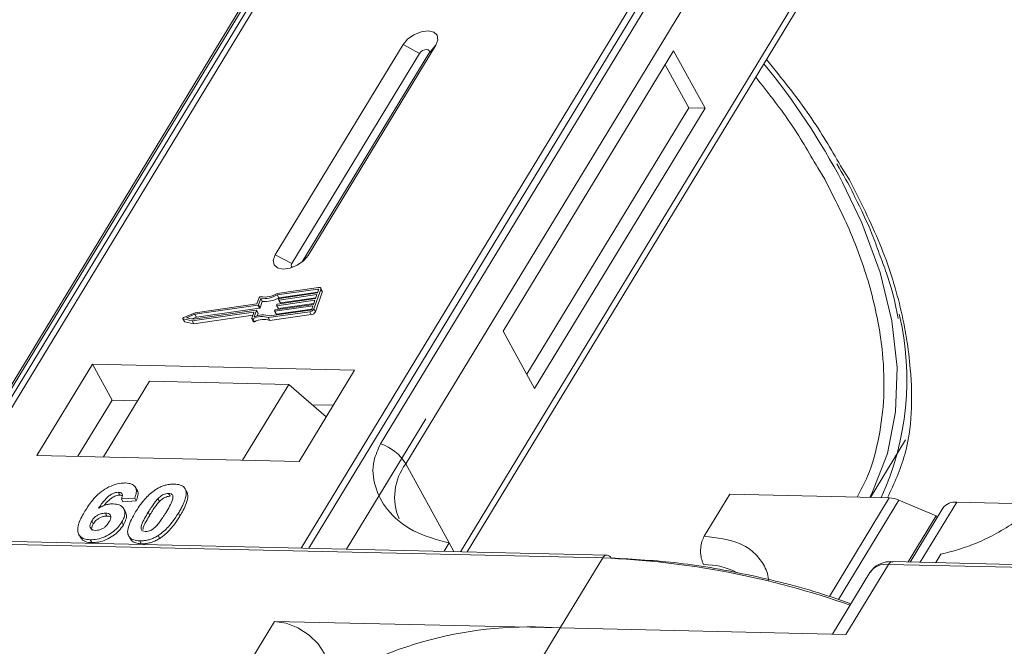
# Model space of a CAD drawing. Header units: millimetres. Extents: x 1678 to 3141, y 466 to 1499.
# Tile 52 of 81: x 2569 to 2613, y 1390 to 1418. Entities that reach past the tile are written whole.
import ezdxf

# ---------------------------------------------------------------- set-up
doc = ezdxf.new("R2010")
doc.units = ezdxf.units.MM

msp = doc.modelspace()

# ---------------------------------------------------------------- linework, layer by layer
at = {"color": 7, "linetype": 'Continuous', "lineweight": 15}
for p, q in [((2586.931, 1430.512), (2565.251, 1394.882)), ((2565.52, 1394.876), (2587.217, 1430.533)), ((2603.434, 1430.161), (2581.737, 1394.504)), ((2582.07, 1394.496), (2603.75, 1430.126)), ((2582.906, 1424.446), (2567.593, 1399.28)), ((2567.808, 1399.467), (2583.121, 1424.632)), ((2600.525, 1424.233), (2585.212, 1399.067)), ((2586.32, 1398.19), (2601.633, 1423.356)), ((2603.874, 1419.258), (2588.714, 1394.344)), ((2589.012, 1394.337), (2603.908, 1418.817)), ((2586.204, 1416.553), (2580.601, 1407.346)), ((2582.038, 1407.313), (2587.64, 1416.52)), ((2586.204, 1416.553), (2586.924, 1416.163)), ((2587.64, 1416.52), (2587.333, 1416.153)), ((2586.924, 1416.163), (2581.322, 1406.956)), ((2581.781, 1407.029), (2587.333, 1416.153)), ((2598.056, 1416.281), (2590.586, 1404.005)), ((2599.435, 1413.759), (2598.056, 1416.281)), ((2598.717, 1413.776), (2597.682, 1415.667)), ((2591.621, 1402.113), (2598.717, 1413.776)), ((2591.966, 1401.483), (2599.435, 1413.759)), ((2599.435, 1413.759), (2598.717, 1413.776)), ((2604.37, 1411.158), (2604.683, 1410.649)), ((2605.761, 1410.624), (2605.376, 1411.245)), ((2581.322, 1406.956), (2580.601, 1407.346)), ((2582.038, 1407.313), (2581.849, 1407.087)), ((2582.494, 1405.913), (2580.678, 1405.655)), ((2582.469, 1405.842), (2580.681, 1405.588)), ((2582.288, 1404.974), (2582.593, 1405.826)), ((2582.451, 1405.671), (2582.502, 1405.813)), ((2582.495, 1405.794), (2582.469, 1405.842)), ((2582.661, 1405.754), (2582.592, 1405.881)), ((2582.593, 1405.826), (2582.662, 1405.7)), ((2579.892, 1405.467), (2579.793, 1405.192)), ((2579.964, 1405.426), (2579.866, 1405.152)), ((2579.935, 1405.026), (2580.033, 1405.3)), ((2580.033, 1405.3), (2579.964, 1405.426)), ((2582.336, 1405.352), (2580.676, 1405.116)), ((2580.75, 1405.462), (2580.681, 1405.588)), ((2580.701, 1405.187), (2582.362, 1405.423)), ((2580.749, 1405.379), (2580.761, 1405.414)), ((2580.749, 1405.369), (2580.818, 1405.243)), ((2580.75, 1405.462), (2582.463, 1405.705)), ((2582.425, 1405.6), (2580.765, 1405.364)), ((2580.834, 1405.238), (2580.765, 1405.364)), ((2580.791, 1405.435), (2582.451, 1405.671)), ((2580.834, 1405.238), (2582.374, 1405.457)), ((2582.272, 1405.174), (2582.336, 1405.352)), ((2582.357, 1404.848), (2582.662, 1405.7)), ((2582.362, 1405.423), (2582.425, 1405.6)), ((2577, 1404.527), (2579.76, 1404.918)), ((2579.836, 1405.131), (2577.077, 1404.739)), ((2579.793, 1405.192), (2577.084, 1404.808)), ((2577.146, 1404.613), (2579.905, 1405.005)), ((2579.776, 1404.904), (2579.678, 1404.63)), ((2579.845, 1404.787), (2579.776, 1404.913)), ((2579.845, 1404.778), (2579.776, 1404.904)), ((2579.905, 1405.005), (2579.836, 1405.131)), ((2579.935, 1405.026), (2579.866, 1405.152)), ((2580.35, 1404.666), (2582.137, 1404.92)), ((2580.57, 1404.882), (2580.583, 1404.918)), ((2580.57, 1404.873), (2580.639, 1404.747)), ((2582.247, 1405.103), (2580.587, 1404.868)), ((2580.656, 1404.742), (2580.587, 1404.868)), ((2580.612, 1404.939), (2582.272, 1405.174)), ((2580.656, 1404.742), (2582.196, 1404.96)), ((2580.659, 1405.13), (2580.672, 1405.166)), ((2580.66, 1405.121), (2580.729, 1404.995)), ((2580.745, 1404.99), (2580.676, 1405.116)), ((2580.745, 1404.99), (2582.285, 1405.208)), ((2582.196, 1404.961), (2582.247, 1405.103)), ((2582.357, 1404.848), (2582.288, 1404.974)), ((2576.553, 1404.546), (2576.622, 1404.42)), ((2576.569, 1404.535), (2576.956, 1404.453)), ((2576.638, 1404.409), (2576.569, 1404.535)), ((2577.084, 1404.808), (2576.592, 1404.601)), ((2577.077, 1404.739), (2576.715, 1404.587)), ((2576.715, 1404.587), (2577, 1404.527)), ((2576.956, 1404.453), (2579.643, 1404.835)), ((2577.025, 1404.327), (2576.956, 1404.453)), ((2576.96, 1404.535), (2577.146, 1404.613)), ((2577.025, 1404.327), (2579.614, 1404.695)), ((2577.146, 1404.613), (2577.077, 1404.739)), ((2579.659, 1404.82), (2579.567, 1404.563)), ((2579.568, 1404.545), (2579.637, 1404.419)), ((2579.69, 1404.415), (2579.621, 1404.541)), ((2579.656, 1404.811), (2579.643, 1404.835)), ((2579.808, 1404.673), (2579.845, 1404.778)), ((2580.295, 1404.591), (2582.112, 1404.849)), ((2580.364, 1404.465), (2580.295, 1404.591)), ((2580.364, 1404.465), (2582.181, 1404.722)), ((2582.112, 1404.849), (2582.181, 1404.722)), ((2576.638, 1404.409), (2577.025, 1404.327)), ((2590.586, 1404.005), (2591.966, 1401.483)), ((2572.585, 1402.551), (2570.158, 1398.561)), ((2584.078, 1402.287), (2572.585, 1402.551)), ((2572.585, 1402.551), (2573.447, 1400.975)), ((2581.651, 1398.297), (2584.078, 1402.287)), ((2575.084, 1401.809), (2573.067, 1398.494)), ((2575.084, 1401.809), (2581.189, 1401.669)), ((2579.172, 1398.354), (2581.189, 1401.669)), ((2581.189, 1401.669), (2582.834, 1400.242)), ((2573.447, 1400.975), (2571.954, 1398.52)), ((2574.561, 1400.949), (2573.447, 1400.975)), ((2583.144, 1400.752), (2582.221, 1400.774)), ((2587.192, 1400.161), (2583.722, 1394.458)), ((2606.683, 1396.722), (2608.218, 1399.244)), ((2570.158, 1398.561), (2581.651, 1398.297)), ((2586.32, 1398.19), (2588.216, 1394.724)), ((2574.545, 1397.032), (2574.476, 1397.159)), ((2576.606, 1397.155), (2576.6, 1397.166)), ((2573.722, 1396.944), (2573.791, 1396.818)), ((2574.44, 1396.693), (2573.856, 1396.654)), ((2574.44, 1396.693), (2574.509, 1396.567)), ((2575.523, 1396.534), (2575.454, 1396.66)), ((2575.926, 1396.894), (2575.995, 1396.768)), ((2576.679, 1397.036), (2576.748, 1396.909)), ((2599.402, 1395.022), (2600.522, 1396.863)), ((2600.522, 1396.863), (2607.506, 1396.703)), ((2607.506, 1396.703), (2604.881, 1392.388)), ((2573.856, 1396.654), (2573.925, 1396.528)), ((2573.925, 1396.528), (2574.509, 1396.567)), ((2607.925, 1396.605), (2605.276, 1392.251)), ((2607.925, 1396.605), (2609.556, 1395.909)), ((2609.857, 1396.251), (2608.422, 1393.891)), ((2608.868, 1393.881), (2610.468, 1396.511)), ((2614.044, 1396.429), (2610.468, 1396.511)), ((2573.157, 1396.032), (2573.226, 1395.906)), ((2574.035, 1396.086), (2573.966, 1396.212)), ((2575.031, 1396.067), (2575.1, 1395.941)), ((2576.357, 1396.037), (2576.426, 1395.911)), ((2608.329, 1393.894), (2609.556, 1395.909)), ((2609.6, 1395.828), (2609.556, 1395.909)), ((2572.559, 1395.687), (2572.627, 1395.561)), ((2573.878, 1395.646), (2573.947, 1395.52)), ((2595.139, 1394.196), (2559.531, 1395.013)), ((2571.993, 1395.096), (2572.062, 1394.97)), ((2574.181, 1395.03), (2574.25, 1394.904)), ((2575.468, 1395.051), (2575.537, 1394.924)), ((2559.349, 1394.889), (2594.957, 1394.071)), ((2572.487, 1394.866), (2572.556, 1394.74)), ((2574.662, 1394.816), (2574.731, 1394.69)), ((2588.216, 1394.724), (2587.995, 1394.36)), ((2588.216, 1394.724), (2588.42, 1394.35)), ((2594.957, 1394.071), (2593.089, 1391.003)), ((2609.544, 1393.866), (2609.765, 1394.229)), ((2605.608, 1390.715), (2607.476, 1393.784)), ((2607.476, 1393.784), (2643.083, 1392.967)), ((2643.266, 1393.092), (2607.658, 1393.909)), ((2606.662, 1393.438), (2605.013, 1390.729)), ((2580.57, 1391.29), (2578.889, 1388.528)), ((2593.089, 1391.003), (2580.57, 1391.29)), ((2591.408, 1388.24), (2593.089, 1391.003)), ((2593.089, 1391.003), (2605.608, 1390.715))]:
    msp.add_line(p, q, dxfattribs=at)
at = {"color": 7, "linetype": 'Continuous', "lineweight": 15, "flags": 128}
for points in [[(2587.64, 1416.52), (2587.728, 1416.756), (2587.694, 1416.959), (2587.542, 1417.097), (2587.295, 1417.15), (2586.992, 1417.11), (2586.678, 1416.982), (2586.401, 1416.786), (2586.204, 1416.553)], [(2587.333, 1416.153), (2587.359, 1416.221), (2587.349, 1416.278), (2587.305, 1416.318), (2587.235, 1416.333), (2587.149, 1416.322), (2587.059, 1416.285), (2586.98, 1416.229), (2586.924, 1416.163)], [(2606.659, 1396.722), (2606.779, 1396.959), (2607.425, 1398.64), (2607.782, 1400.463), (2607.848, 1402.406), (2607.622, 1404.449), (2607.106, 1406.569), (2606.305, 1408.743), (2605.461, 1410.514)], [(2580.601, 1407.346), (2580.513, 1407.11), (2580.548, 1406.907), (2580.7, 1406.769), (2580.946, 1406.716), (2581.249, 1406.756), (2581.563, 1406.884), (2581.84, 1407.079), (2582.038, 1407.313)], [(2581.322, 1406.956), (2581.297, 1406.889), (2581.307, 1406.831), (2581.35, 1406.791), (2581.354, 1406.789)], [(2582.502, 1405.813), (2582.503, 1405.819), (2582.503, 1405.826), (2582.501, 1405.831), (2582.497, 1405.836), (2582.492, 1405.839), (2582.485, 1405.841), (2582.477, 1405.842), (2582.469, 1405.842)], [(2582.494, 1405.913), (2582.52, 1405.914), (2582.544, 1405.912), (2582.564, 1405.905), (2582.58, 1405.895), (2582.591, 1405.881), (2582.598, 1405.865), (2582.598, 1405.846), (2582.593, 1405.826)], [(2580.765, 1405.364), (2580.761, 1405.364), (2580.757, 1405.364), (2580.753, 1405.365), (2580.751, 1405.367), (2580.749, 1405.369), (2580.748, 1405.372), (2580.748, 1405.375), (2580.749, 1405.379)], [(2579.76, 1404.918), (2579.764, 1404.919), (2579.768, 1404.918), (2579.772, 1404.917), (2579.774, 1404.916), (2579.776, 1404.913), (2579.777, 1404.911), (2579.777, 1404.907), (2579.776, 1404.904)], [(2580.587, 1404.868), (2580.582, 1404.867), (2580.578, 1404.868), (2580.575, 1404.869), (2580.572, 1404.87), (2580.57, 1404.873), (2580.569, 1404.876), (2580.569, 1404.879), (2580.57, 1404.882)], [(2580.676, 1405.116), (2580.672, 1405.116), (2580.668, 1405.116), (2580.664, 1405.117), (2580.662, 1405.119), (2580.66, 1405.121), (2580.659, 1405.124), (2580.659, 1405.127), (2580.659, 1405.13)], [(2576.569, 1404.535), (2576.559, 1404.539), (2576.553, 1404.546), (2576.551, 1404.554), (2576.552, 1404.564), (2576.558, 1404.575), (2576.567, 1404.585), (2576.579, 1404.594), (2576.592, 1404.601)], [(2579.621, 1404.541), (2579.609, 1404.536), (2579.598, 1404.534), (2579.587, 1404.534), (2579.578, 1404.536), (2579.571, 1404.541), (2579.567, 1404.547), (2579.565, 1404.555), (2579.567, 1404.563)], [(2579.643, 1404.835), (2579.647, 1404.835), (2579.651, 1404.834), (2579.654, 1404.833), (2579.657, 1404.832), (2579.659, 1404.829), (2579.66, 1404.827), (2579.66, 1404.823), (2579.659, 1404.82)], [(2579.637, 1404.419), (2579.64, 1404.415), (2579.647, 1404.41), (2579.656, 1404.408), (2579.667, 1404.408), (2579.678, 1404.41), (2579.69, 1404.415)], [(2580.57, 1391.29), (2581.072, 1391.211), (2581.594, 1391.006), (2582.081, 1390.695), (2582.478, 1390.312), (2582.745, 1389.899), (2582.852, 1389.5), (2582.788, 1389.158), (2582.763, 1389.114)]]:
    msp.add_lwpolyline(points, dxfattribs=at)
at = {"color": 7, "linetype": 'Continuous', "lineweight": 15}
for centre, radius, start, end in [((2577.103, 1395.446), 32.113, 27.9836, 39.122), ((2582.601, 1405.725), 0.0661, 336.9348, 26.0002), ((2579.958, 1405.435), 0.0736, 81.7629, 154.647), ((2580.078, 1406.594), 1.173, 264.4424, 300.9301), ((2580.135, 1406.492), 0.998, 260.3986, 302.9491), ((2580.147, 1406.468), 1.173, 264.4424, 300.9301), ((2580.795, 1405.397), 0.0381, 97.4207, 153.8527), ((2579.831, 1405.169), 0.0381, 277.4207, 333.8527), ((2579.9, 1405.043), 0.0381, 277.4207, 333.8527), ((2580.617, 1404.901), 0.0381, 97.4207, 153.8527), ((2580.706, 1405.149), 0.0381, 97.4207, 153.8527), ((2580.74, 1405.004), 0.0149, 216.6597, 287.1115), ((2580.83, 1405.252), 0.0149, 216.6597, 287.1115), ((2582.082, 1405.075), 0.229, 277.4207, 333.8527), ((2582.128, 1404.995), 0.0762, 277.4207, 333.8527), ((2580.013, 1403.822), 0.819, 69.8549, 118.6145), ((2580.059, 1403.806), 0.907, 71.2927, 114.8085), ((2580.082, 1403.696), 0.819, 69.8549, 118.6145), ((2579.835, 1404.782), 0.011, 336.9348, 26.0002), ((2580.651, 1404.756), 0.0149, 216.6597, 287.1115), ((2582.151, 1404.949), 0.229, 277.4207, 333.8527), ((2596.016, 1401.866), 12.266, 335.1495, 13.5408), ((2576.64, 1404.43), 0.0212, 210.2186, 262.8226), ((2584.57, 1397.118), 2.052, 31.4947, 71.765), ((2588.265, 1396.727), 2.434, 143.0587, 202.974), ((2607.456, 1395.55), 1.154, 66.0507, 87.522), ((2610.388, 1395.851), 0.664, 83.0653, 142.99), ((2595.156, 1393.976), 0.221, 94.3757, 154.3004), ((2593.453, 1356.757), 37.344, 70.7099, 87.6924), ((2595.115, 1393.981), 0.217, 22.384, 83.6695), ((2599.419, 1390.713), 3.065, 62.2208, 90.8537), ((2607.351, 1392.946), 0.847, 81.5639, 144.4913), ((2607.675, 1393.688), 0.221, 94.3757, 154.3004), ((2591.786, 1373.697), 17.355, 85.6938, 123.6283)]:
    msp.add_arc(centre, radius, start, end, dxfattribs=at)
for points, knots in [([(2605.376, 1411.245), (2604.949, 1411.975), (2604.032, 1413.54), (2602.791, 1415.074), (2602.128, 1415.893)], [0, 0, 0, 0, 0.466038, 1, 1, 1, 1]), ([(2601.658, 1415.12), (2602.168, 1414.477), (2603.204, 1413.168), (2603.977, 1411.835), (2604.37, 1411.158)], [0, 0, 0, 0, 0.491765, 1, 1, 1, 1]), ([(2605.207, 1411.324), (2605.471, 1410.882), (2605.761, 1410.395), (2605.982, 1409.913), (2606.003, 1409.869)], [0, 0, 0, 0, 0.909028, 1, 1, 1, 1]), ([(2604.683, 1410.649), (2605.112, 1409.804), (2605.983, 1408.088), (2606.822, 1405.527), (2607.248, 1403.192), (2607.309, 1401.122), (2607.083, 1399.326), (2606.69, 1397.849), (2606.261, 1397.037), (2606.102, 1396.735)], [0, 0, 0, 0, 0.16408, 0.333248, 0.507181, 0.643138, 0.779117, 0.917968, 1, 1, 1, 1]), ([(2607.431, 1396.705), (2607.716, 1397.322), (2608.488, 1398.995), (2608.564, 1401.88), (2608.069, 1405.012), (2607.187, 1407.799), (2606.234, 1409.686), (2605.761, 1410.624)], [0, 0, 0, 0, 0.16364, 0.444056, 0.631093, 0.816546, 1, 1, 1, 1]), ([(2606.003, 1409.869), (2606.267, 1409.332), (2606.678, 1408.497), (2606.966, 1407.679), (2607.069, 1407.388)], [0, 0, 0, 0, 0.643751, 1, 1, 1, 1]), ([(2607.069, 1407.388), (2607.176, 1407.106), (2607.503, 1406.245), (2607.77, 1405.298), (2607.874, 1404.654), (2607.89, 1404.558)], [0, 0, 0, 0, 0.293468, 0.894473, 1, 1, 1, 1]), ([(2585.212, 1399.067), (2585.1, 1398.821), (2584.816, 1398.191), (2584.925, 1397.174), (2585.482, 1396.099), (2586.573, 1395.18), (2587.67, 1394.875), (2588.216, 1394.724)], [0, 0, 0, 0, 0.125713, 0.321276, 0.524466, 0.763484, 1, 1, 1, 1]), ([(2609.765, 1394.229), (2610.284, 1394.366), (2611.32, 1394.64), (2613.068, 1395.61), (2614.505, 1396.72), (2615.47, 1397.685), (2615.809, 1398.179), (2615.934, 1398.362)], [0, 0, 0, 0, 0.249096, 0.498243, 0.745205, 0.90541, 1, 1, 1, 1]), ([(2572.258, 1396.115), (2572.31, 1396.196), (2572.466, 1396.443), (2572.739, 1396.782), (2573.129, 1397.09), (2573.491, 1397.27), (2573.808, 1397.348), (2573.98, 1397.351), (2574.042, 1397.352)], [0, 0, 0, 0, 0.142337, 0.429127, 0.589943, 0.751205, 0.909895, 1, 1, 1, 1]), ([(2574.042, 1397.352), (2574.135, 1397.343), (2574.305, 1397.327), (2574.461, 1397.209), (2574.531, 1397.035), (2574.503, 1396.851), (2574.454, 1396.728), (2574.44, 1396.693)], [0, 0, 0, 0, 0.242691, 0.439002, 0.635006, 0.895059, 1, 1, 1, 1]), ([(2575.368, 1397.069), (2575.419, 1397.099), (2575.521, 1397.16), (2575.686, 1397.228), (2575.852, 1397.276), (2575.988, 1397.296), (2576.095, 1397.303), (2576.148, 1397.303), (2576.175, 1397.303)], [0, 0, 0, 0, 0.193776, 0.3936, 0.587864, 0.788908, 0.894169, 1, 1, 1, 1]), ([(2576.175, 1397.303), (2576.222, 1397.3), (2576.317, 1397.295), (2576.443, 1397.265), (2576.551, 1397.215), (2576.618, 1397.151), (2576.658, 1397.089), (2576.672, 1397.054), (2576.679, 1397.036)], [0, 0, 0, 0, 0.192627, 0.388684, 0.582013, 0.783201, 0.891038, 1, 1, 1, 1]), ([(2573.722, 1396.944), (2573.681, 1396.942), (2573.599, 1396.937), (2573.452, 1396.878), (2573.286, 1396.775), (2573.073, 1396.554), (2572.944, 1396.37), (2572.855, 1396.245)], [0, 0, 0, 0, 0.112049, 0.22438, 0.370115, 0.570276, 1, 1, 1, 1]), ([(2573.101, 1396.363), (2573.101, 1396.363), (2573.157, 1396.44), (2573.261, 1396.56), (2573.438, 1396.706), (2573.589, 1396.784), (2573.711, 1396.816), (2573.768, 1396.818), (2573.791, 1396.818)], [0, 0, 0, 0, 0.000071, 0.368569, 0.571075, 0.774891, 0.911654, 1, 1, 1, 1]), ([(2573.856, 1396.654), (2573.876, 1396.702), (2573.908, 1396.777), (2573.897, 1396.867), (2573.851, 1396.918), (2573.786, 1396.94), (2573.74, 1396.943), (2573.722, 1396.944)], [0, 0, 0, 0, 0.33384, 0.5245467, 0.7163724, 0.8918244, 1, 1, 1, 1]), ([(2573.791, 1396.818), (2573.83, 1396.817), (2573.873, 1396.815), (2573.898, 1396.796), (2573.9, 1396.794)], [0, 0, 0, 0, 0.900108, 1, 1, 1, 1]), ([(2574.481, 1396.085), (2574.533, 1396.167), (2574.65, 1396.353), (2574.899, 1396.676), (2575.157, 1396.931), (2575.347, 1397.055), (2575.368, 1397.069)], [0, 0, 0, 0, 0.237381, 0.538918, 0.949082, 1, 1, 1, 1]), ([(2574.509, 1396.567), (2574.536, 1396.647), (2574.591, 1396.807), (2574.598, 1396.974), (2574.544, 1397.027), (2574.541, 1397.03)], [0, 0, 0, 0, 0.4817849, 0.9693075, 1, 1, 1, 1]), ([(2575.031, 1396.067), (2575.056, 1396.108), (2575.107, 1396.19), (2575.178, 1396.301), (2575.246, 1396.4), (2575.309, 1396.487), (2575.376, 1396.575), (2575.428, 1396.632), (2575.454, 1396.66)], [0, 0, 0, 0, 0.20527, 0.410616, 0.557148, 0.703844, 0.851475, 1, 1, 1, 1]), ([(2575.454, 1396.66), (2575.497, 1396.702), (2575.566, 1396.77), (2575.691, 1396.846), (2575.804, 1396.885), (2575.882, 1396.893), (2575.921, 1396.894), (2575.926, 1396.894)], [0, 0, 0, 0, 0.3348035, 0.5425606, 0.750382, 0.9707212, 1, 1, 1, 1]), ([(2575.523, 1396.534), (2575.566, 1396.576), (2575.635, 1396.644), (2575.76, 1396.72), (2575.873, 1396.758), (2575.951, 1396.767), (2575.99, 1396.768), (2575.995, 1396.768)], [0, 0, 0, 0, 0.3348035, 0.5425606, 0.750382, 0.9707212, 1, 1, 1, 1]), ([(2575.926, 1396.894), (2575.965, 1396.889), (2576.034, 1396.881), (2576.098, 1396.833), (2576.125, 1396.745), (2576.095, 1396.577), (2575.973, 1396.333), (2575.861, 1396.145), (2575.804, 1396.05)], [0, 0, 0, 0, 0.1056461, 0.1862213, 0.267042, 0.4315406, 0.7127076, 1, 1, 1, 1]), ([(2576.679, 1397.036), (2576.687, 1397.002), (2576.703, 1396.933), (2576.692, 1396.789), (2576.646, 1396.606), (2576.558, 1396.402), (2576.46, 1396.212), (2576.391, 1396.095), (2576.357, 1396.037)], [0, 0, 0, 0, 0.118432, 0.2393289, 0.4494336, 0.6641784, 0.8318201, 1, 1, 1, 1]), ([(2576.426, 1395.911), (2576.474, 1395.993), (2576.582, 1396.176), (2576.718, 1396.478), (2576.786, 1396.739), (2576.755, 1396.874), (2576.748, 1396.909)], [0, 0, 0, 0, 0.2367747, 0.5279276, 0.8783337, 1, 1, 1, 1]), ([(2576.748, 1396.909), (2576.735, 1396.942), (2576.717, 1396.99), (2576.678, 1397.025), (2576.665, 1397.037)], [0, 0, 0, 0, 0.667997, 1, 1, 1, 1]), ([(2572.855, 1396.245), (2572.907, 1396.274), (2573.011, 1396.333), (2573.15, 1396.386), (2573.26, 1396.415), (2573.341, 1396.43), (2573.422, 1396.438), (2573.473, 1396.439), (2573.5, 1396.439)], [0, 0, 0, 0, 0.243654, 0.49576, 0.617892, 0.741503, 0.870025, 1, 1, 1, 1]), ([(2573.5, 1396.439), (2573.592, 1396.429), (2573.779, 1396.409), (2573.948, 1396.271), (2574.027, 1396.082), (2573.996, 1395.863), (2573.914, 1395.713), (2573.878, 1395.646)], [0, 0, 0, 0, 0.210216, 0.421975, 0.620016, 0.831037, 1, 1, 1, 1]), ([(2575.1, 1395.941), (2575.125, 1395.982), (2575.176, 1396.064), (2575.247, 1396.175), (2575.315, 1396.274), (2575.378, 1396.361), (2575.445, 1396.449), (2575.497, 1396.506), (2575.523, 1396.534)], [0, 0, 0, 0, 0.20527, 0.410616, 0.557148, 0.703844, 0.851475, 1, 1, 1, 1]), ([(2572.487, 1394.866), (2572.394, 1394.875), (2572.207, 1394.892), (2572.024, 1395.022), (2571.928, 1395.214), (2571.956, 1395.547), (2572.107, 1395.861), (2572.237, 1396.079), (2572.258, 1396.115)], [0, 0, 0, 0, 0.148269, 0.297647, 0.442421, 0.607851, 0.935658, 1, 1, 1, 1]), ([(2572.559, 1395.687), (2572.593, 1395.738), (2572.649, 1395.821), (2572.778, 1395.924), (2572.907, 1395.988), (2573.039, 1396.028), (2573.119, 1396.031), (2573.157, 1396.032)], [0, 0, 0, 0, 0.276721, 0.45687, 0.637007, 0.824068, 1, 1, 1, 1]), ([(2572.627, 1395.561), (2572.662, 1395.612), (2572.718, 1395.695), (2572.847, 1395.798), (2572.976, 1395.862), (2573.108, 1395.902), (2573.188, 1395.904), (2573.226, 1395.906)], [0, 0, 0, 0, 0.276721, 0.45687, 0.637007, 0.824068, 1, 1, 1, 1]), ([(2573.157, 1396.032), (2573.204, 1396.027), (2573.29, 1396.019), (2573.37, 1395.959), (2573.405, 1395.874), (2573.381, 1395.759), (2573.335, 1395.678), (2573.311, 1395.635)], [0, 0, 0, 0, 0.213757, 0.394944, 0.576585, 0.777311, 1, 1, 1, 1]), ([(2573.226, 1395.906), (2573.275, 1395.903), (2573.343, 1395.899), (2573.381, 1395.866), (2573.392, 1395.857)], [0, 0, 0, 0, 0.715718, 1, 1, 1, 1]), ([(2573.947, 1395.52), (2573.99, 1395.602), (2574.077, 1395.768), (2574.097, 1395.966), (2574.041, 1396.052), (2574.024, 1396.08)], [0, 0, 0, 0, 0.401791, 0.807526, 1, 1, 1, 1]), ([(2574.662, 1394.816), (2574.568, 1394.825), (2574.381, 1394.842), (2574.201, 1394.969), (2574.111, 1395.167), (2574.171, 1395.545), (2574.355, 1395.865), (2574.481, 1396.085)], [0, 0, 0, 0, 0.147528, 0.296569, 0.43214, 0.608737, 1, 1, 1, 1]), ([(2574.911, 1395.225), (2574.865, 1395.231), (2574.791, 1395.241), (2574.73, 1395.296), (2574.713, 1395.391), (2574.747, 1395.559), (2574.872, 1395.799), (2574.978, 1395.977), (2575.031, 1396.067)], [0, 0, 0, 0, 0.125351, 0.202197, 0.279182, 0.459742, 0.727968, 1, 1, 1, 1]), ([(2574.802, 1395.31), (2574.806, 1395.341), (2574.82, 1395.457), (2574.944, 1395.674), (2575.048, 1395.852), (2575.1, 1395.941)], [0, 0, 0, 0, 0.159501, 0.57679, 1, 1, 1, 1]), ([(2575.804, 1396.05), (2575.779, 1396.009), (2575.729, 1395.927), (2575.657, 1395.816), (2575.59, 1395.717), (2575.527, 1395.631), (2575.46, 1395.544), (2575.408, 1395.487), (2575.383, 1395.459)], [0, 0, 0, 0, 0.205942, 0.411959, 0.558149, 0.704502, 0.851801, 1, 1, 1, 1]), ([(2576.357, 1396.037), (2576.305, 1395.955), (2576.189, 1395.769), (2575.944, 1395.451), (2575.687, 1395.194), (2575.496, 1395.069), (2575.468, 1395.051)], [0, 0, 0, 0, 0.236629, 0.537361, 0.932986, 1, 1, 1, 1]), ([(2575.537, 1394.924), (2575.586, 1394.957), (2575.684, 1395.023), (2575.848, 1395.164), (2576.023, 1395.345), (2576.185, 1395.548), (2576.318, 1395.738), (2576.39, 1395.853), (2576.426, 1395.911)], [0, 0, 0, 0, 0.11827, 0.23888, 0.450732, 0.667209, 0.83334, 1, 1, 1, 1]), ([(2572.725, 1395.276), (2572.679, 1395.281), (2572.586, 1395.292), (2572.504, 1395.367), (2572.472, 1395.465), (2572.498, 1395.578), (2572.539, 1395.652), (2572.559, 1395.687)], [0, 0, 0, 0, 0.2079047, 0.4199807, 0.6306256, 0.821735, 1, 1, 1, 1]), ([(2573.878, 1395.646), (2573.822, 1395.564), (2573.71, 1395.398), (2573.449, 1395.167), (2573.132, 1394.988), (2572.792, 1394.877), (2572.589, 1394.87), (2572.487, 1394.866)], [0, 0, 0, 0, 0.197831, 0.3973, 0.59891, 0.798741, 1, 1, 1, 1]), ([(2572.573, 1395.272), (2572.563, 1395.296), (2572.54, 1395.348), (2572.568, 1395.453), (2572.608, 1395.526), (2572.627, 1395.561)], [0, 0, 0, 0, 0.296139, 0.660307, 1, 1, 1, 1]), ([(2572.556, 1394.74), (2572.657, 1394.743), (2572.858, 1394.75), (2573.188, 1394.857), (2573.499, 1395.029), (2573.768, 1395.258), (2573.886, 1395.431), (2573.947, 1395.52)], [0, 0, 0, 0, 0.198208, 0.398397, 0.584963, 0.787074, 1, 1, 1, 1]), ([(2573.311, 1395.635), (2573.276, 1395.582), (2573.22, 1395.498), (2573.1, 1395.389), (2572.98, 1395.324), (2572.849, 1395.281), (2572.769, 1395.277), (2572.725, 1395.276)], [0, 0, 0, 0, 0.288697, 0.463553, 0.639942, 0.801808, 1, 1, 1, 1]), ([(2575.383, 1395.459), (2575.34, 1395.417), (2575.271, 1395.349), (2575.147, 1395.274), (2575.035, 1395.235), (2574.957, 1395.226), (2574.917, 1395.225), (2574.911, 1395.225)], [0, 0, 0, 0, 0.333678, 0.540413, 0.747264, 0.961209, 1, 1, 1, 1]), ([(2572.073, 1394.976), (2572.101, 1394.929), (2572.168, 1394.819), (2572.359, 1394.752), (2572.508, 1394.743), (2572.556, 1394.74)], [0, 0, 0, 0, 0.338595, 0.784132, 1, 1, 1, 1]), ([(2575.468, 1395.051), (2575.418, 1395.021), (2575.315, 1394.959), (2575.151, 1394.891), (2574.984, 1394.843), (2574.848, 1394.823), (2574.741, 1394.816), (2574.688, 1394.816), (2574.662, 1394.816)], [0, 0, 0, 0, 0.193769, 0.393564, 0.587886, 0.789131, 0.894283, 1, 1, 1, 1]), ([(2599.402, 1395.022), (2599.363, 1394.946), (2599.287, 1394.794), (2599.235, 1394.501), (2599.238, 1394.203), (2599.29, 1393.952), (2599.349, 1393.827), (2599.373, 1393.778)], [0, 0, 0, 0, 0.2146939, 0.4293877, 0.6440816, 0.8587754, 1, 1, 1, 1]), ([(2602.21, 1393.1), (2602.21, 1393.109), (2602.212, 1393.364), (2602.012, 1393.792), (2601.599, 1394.331), (2600.808, 1394.852), (2599.956, 1394.955), (2599.402, 1395.022)], [0, 0, 0, 0, 0.007197, 0.214106, 0.421015, 0.623625, 1, 1, 1, 1]), ([(2574.262, 1394.911), (2574.283, 1394.873), (2574.336, 1394.775), (2574.514, 1394.706), (2574.669, 1394.695), (2574.731, 1394.69)], [0, 0, 0, 0, 0.275409, 0.710365, 1, 1, 1, 1]), ([(2574.731, 1394.69), (2574.779, 1394.69), (2574.878, 1394.691), (2575.036, 1394.714), (2575.202, 1394.759), (2575.343, 1394.816), (2575.454, 1394.874), (2575.51, 1394.908), (2575.537, 1394.924)], [0, 0, 0, 0, 0.193594, 0.390501, 0.584817, 0.78683, 0.892868, 1, 1, 1, 1]), ([(2605.824, 1392.061), (2605.496, 1392.178), (2604.035, 1392.696), (2601.493, 1393.329), (2598.286, 1393.908), (2596.296, 1394.012), (2595.316, 1394.063)], [0, 0, 0, 0, 0.090349, 0.402271, 0.705699, 1, 1, 1, 1]), ([(2607.66, 1393.901), (2607.627, 1393.904), (2607.464, 1393.92), (2607.188, 1393.857), (2606.867, 1393.712), (2606.741, 1393.527), (2606.686, 1393.447)], [0, 0, 0, 0, 0.08143, 0.401293, 0.739704, 1, 1, 1, 1])]:
    msp.add_open_spline(points, degree=3, knots=knots, dxfattribs=at)

doc.saveas('drawing.dxf')
